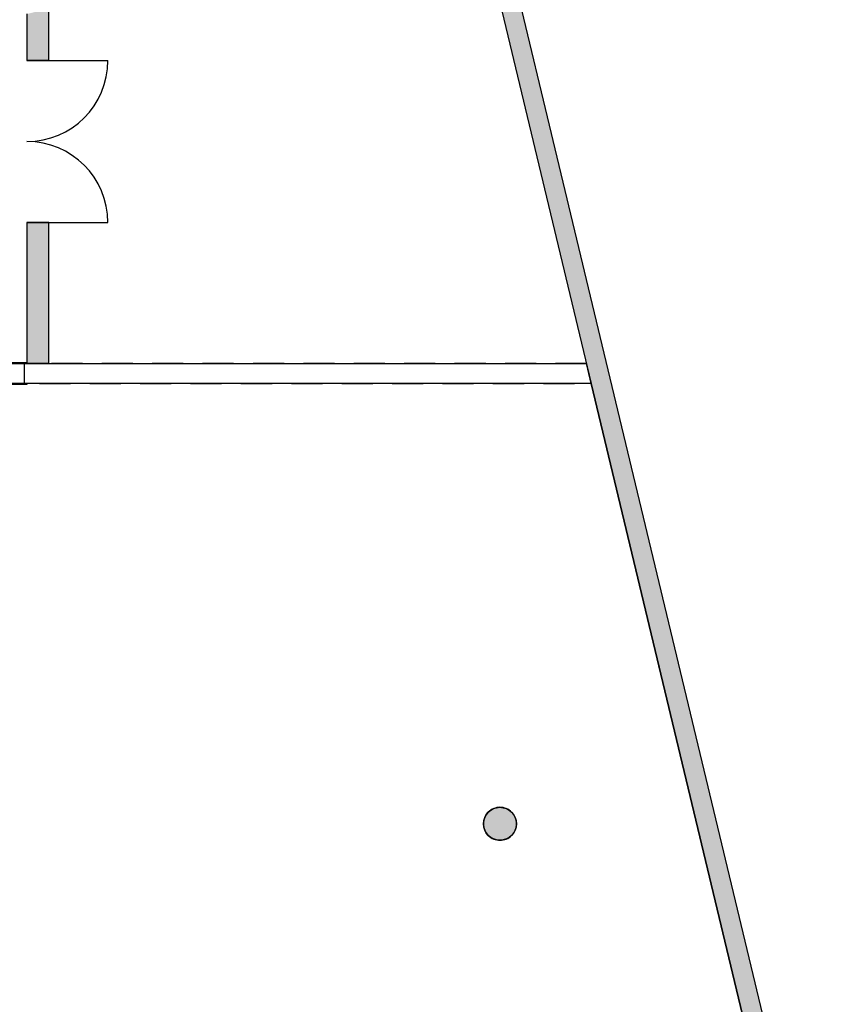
# Model space of a CAD drawing. Extents: x -24342 to 73038, y -9656 to 30949.
# Tile 82 of 170: x 7862 to 8611, y -1103 to -207. Entities that reach past the tile are written whole.
import ezdxf

# ---------------------------------------------------------------- set-up
doc = ezdxf.new("R2010")
doc.units = 0
doc.linetypes.add('21.0032_xref_rdc_02_pro$0$Tirets', pattern=[458.610928, 282.222247, -176.388681])
doc.linetypes.add('ACAD_ISO12W100', pattern=[21, 12, -3, 0, -3, 0, -3])
for name, color, linetype in [('0_XREF', 250, 'Continuous'), ('21.0032_xref_rdc_02_pro$0$A-AREA-____-OTLN.Modèle IFC', 251, 'Continuous'), ('21.0032_xref_rdc_02_pro$0$A-DOOR-____-OTLN.Modèle IFC', 251, 'Continuous'), ('21.0032_xref_rdc_02_pro$0$A-WALL-____-OTLN.Modèle IFC', 251, 'Continuous'), ('21.0032_xref_rdc_02_pro$0$Portes ARCHICAD', 251, 'Continuous'), ('21.0032_xref_rdc_02_pro$0$S-COLS-____-OTLN.Modèle IFC', 251, 'Continuous')]:
    doc.layers.add(name, color=color, linetype=linetype)

# ---------------------------------------------------------------- blocks, each defined once
blk = doc.blocks.new('21.0032_xref_rdc_02_pro$0$Mur_69_1', base_point=(80394.6, 9301.8))
at = {"layer": '21.0032_xref_rdc_02_pro$0$A-WALL-____-OTLN.Modèle IFC', "linetype": 'Continuous'}
blk.add_hatch(color=256, dxfattribs=at).paths.add_polyline_path([(86070.7, -13999.9), (80517.1, 9176.9), (80342, 9135), (85885.6, -13999.9)])
at = {"layer": '21.0032_xref_rdc_02_pro$0$A-WALL-____-OTLN.Modèle IFC', "linetype": 'Continuous', "flags": 128}
for points in [[(86113.8, -14179.9), (80517.1, 9176.9)], [(82779, -1035.2), (85813.7, -13700)]]:
    blk.add_lwpolyline(points, dxfattribs=at)
blk = doc.blocks.new('21.0032_xref_rdc_02_pro$0$Porte (Mur) 68[67]_1')
at = {"layer": '21.0032_xref_rdc_02_pro$0$Portes ARCHICAD', "linetype": 'Continuous'}
for p, q in [((78684.7, -2440), (79422.2, -2440)), ((78684.7, -3915), (79422.2, -3915))]:
    blk.add_line(p, q, dxfattribs=at)
for centre, start, end in [((78684.7, -2440), 270, 0), ((78684.7, -3915), 0, 90)]:
    blk.add_arc(centre, 737.5, start, end, dxfattribs=at)
blk = doc.blocks.new('21.0032_xref_rdc_02_pro$0$Mur_153_1', base_point=(78784.7, -5200))
at = {"layer": '21.0032_xref_rdc_02_pro$0$A-WALL-____-OTLN.Modèle IFC', "linetype": 'Continuous'}
for points in [[(78684.7, -2016.3), (78684.7, -2440), (78884.7, -2440), (78884.7, -1968.4)], [(78884.7, -5200), (78884.7, -3915), (78684.7, -3915), (78684.7, -5200)]]:
    blk.add_hatch(color=256, dxfattribs=at).paths.add_polyline_path(points)
for p, q in [((78884.7, -2440), (78684.7, -2440)), ((78884.7, -3915), (78684.7, -3915))]:
    blk.add_line(p, q, dxfattribs=at)
at = {"layer": '21.0032_xref_rdc_02_pro$0$A-WALL-____-OTLN.Modèle IFC', "linetype": 'Continuous', "flags": 128}
for points in [[(78884.7, -2440), (78884.7, -1968.4)], [(78684.7, -2016.3), (78684.7, -2440)], [(78684.7, -3915), (78684.7, -5200)], [(78884.7, -5200), (78884.7, -3915)], [(78884.7, -5200), (78684.7, -5200)]]:
    blk.add_lwpolyline(points, dxfattribs=at)
at = {"layer": '21.0032_xref_rdc_02_pro$0$Portes ARCHICAD', "linetype": 'Continuous'}
blk.add_blockref('21.0032_xref_rdc_02_pro$0$Porte (Mur) 68[67]_1', (0, 0), dxfattribs=at)
blk = doc.blocks.new('21.0032_xref_rdc_02_pro$0$Mur_192_1', base_point=(66875.1, -5290.1))
at = {"layer": '21.0032_xref_rdc_02_pro$0$A-WALL-____-OTLN.Modèle IFC', "linetype": '21.0032_xref_rdc_02_pro$0$Tirets', "flags": 128}
for points in [[(83777, -5200.1), (69145, -5200.1)], [(83820.1, -5380.1), (83777, -5200.1)], [(66875.1, -5380.1), (83820.1, -5380.1)]]:
    blk.add_lwpolyline(points, dxfattribs=at)
blk = doc.blocks.new('21.0032_xref_rdc_02_pro$0$Poteau_17_1', base_point=(82990, -9390))
at = {"layer": '21.0032_xref_rdc_02_pro$0$S-COLS-____-OTLN.Modèle IFC', "linetype": 'Continuous'}
blk.add_hatch(color=256, dxfattribs=at).paths.add_polyline_path([(82840, -9390, 0.414214), (82990, -9540, 0.414214), (83140, -9390, 0.414214), (82990, -9240, 0.414214)])
at = {"layer": '21.0032_xref_rdc_02_pro$0$S-COLS-____-OTLN.Modèle IFC', "linetype": 'Continuous', "flags": 128}
blk.add_lwpolyline([(82840, -9390, 0.414214), (82990, -9540, 0.414214), (83140, -9390, 0.414214), (82990, -9240, 0.414214)], format="xyb", close=True, dxfattribs=at)
blk = doc.blocks.new('21.0032_xref_rdc_02_pro$0$Mur 9[39]_1', base_point=(65235, -5290))
at = {"layer": '21.0032_xref_rdc_02_pro$0$A-WALL-____-OTLN.Modèle IFC', "linetype": 'Continuous'}
for p, q in [((69145, -5200), (78684.7, -5200)), ((78684.7, -5200), (78884.7, -5200)), ((78884.7, -5200), (83777, -5200)), ((83820.1, -5380), (83777, -5200)), ((83820.1, -5380), (77040, -5380))]:
    blk.add_line(p, q, dxfattribs=at)
blk = doc.blocks.new('21.0032_xref_rdc_02_pro$0$Elément Modèle 7[41]_1', base_point=(77184.7, -5380))
at = {"layer": '21.0032_xref_rdc_02_pro$0$A-DOOR-____-OTLN.Modèle IFC', "linetype": 'Continuous'}
for p, q in [((77159.7, -5200), (77159.7, -5190)), ((77159.7, -5190), (78684.7, -5190)), ((77939.6, -5158), (77939.6, -5154)), ((77987.2, -5154), (77939.6, -5154)), ((77939.6, -5162.1), (77939.6, -5158)), ((77939.6, -5166), (77939.6, -5162.1)), ((77980.9, -5166), (77939.6, -5166)), ((78022.2, -5166), (77980.9, -5166)), ((78027.1, -5154), (77987.2, -5154)), ((78033.7, -5177.5), (78022.2, -5166)), ((78045.7, -5172.5), (78027.1, -5154)), ((78033.7, -5190), (78033.7, -5177.5)), ((78045.7, -5190), (78045.7, -5172.5)), ((78684.7, -5190), (78684.7, -5200)), ((78684.7, -5200), (77159.7, -5200)), ((77184.7, -5380), (77184.7, -5200)), ((78659.7, -5200), (78659.7, -5380)), ((77159.7, -5380), (78684.7, -5380)), ((77159.7, -5390), (77159.7, -5380)), ((78684.7, -5390), (77159.7, -5390)), ((78684.7, -5380), (78684.7, -5390))]:
    blk.add_line(p, q, dxfattribs=at)
blk = doc.blocks.new('21.0032_xref_rdc_02_pro')
at = {"layer": '21.0032_xref_rdc_02_pro$0$A-AREA-____-OTLN.Modèle IFC', "linetype": 'Continuous', "flags": 128}
blk.add_lwpolyline([(7704, -953.14), (7704, -1382), (7739, -1382), (7739, -1400), (8259.01, -1400), (8259.01, -1381.99), (8339, -1381.99), (8339, -1399.99), (8563.37, -1399.99), (8563.37, -1370), (8581.37, -1370), (8382.01, -538), (7704, -538), (7704, -924.86)], close=True, dxfattribs=at)
blk.add_lwpolyline([(8284, -939, -1), (8314, -939, -1)], format="xyb", close=True, dxfattribs=at)
at = {"layer": '21.0032_xref_rdc_02_pro$0$A-DOOR-____-OTLN.Modèle IFC', "linetype": 'Continuous', "xscale": 0.1, "yscale": 0.1, "zscale": 0.1}
blk.add_blockref('21.0032_xref_rdc_02_pro$0$Elément Modèle 7[41]_1', (7718.47, -538), dxfattribs=at)
at = {"layer": '21.0032_xref_rdc_02_pro$0$A-WALL-____-OTLN.Modèle IFC', "xscale": 0.1, "yscale": 0.1, "zscale": 0.1}
for name, p in [('21.0032_xref_rdc_02_pro$0$Mur_69_1', (8039.46, 930.18)), ('21.0032_xref_rdc_02_pro$0$Mur_153_1', (7878.47, -520)), ('21.0032_xref_rdc_02_pro$0$Mur_192_1', (6687.51, -529.01))]:
    blk.add_blockref(name, p, dxfattribs=at)
at = {"layer": '21.0032_xref_rdc_02_pro$0$A-WALL-____-OTLN.Modèle IFC', "linetype": 'Continuous', "xscale": 0.1, "yscale": 0.1, "zscale": 0.1}
blk.add_blockref('21.0032_xref_rdc_02_pro$0$Mur 9[39]_1', (6523.5, -529), dxfattribs=at)
at = {"layer": '21.0032_xref_rdc_02_pro$0$S-COLS-____-OTLN.Modèle IFC', "xscale": 0.1, "yscale": 0.1, "zscale": 0.1}
blk.add_blockref('21.0032_xref_rdc_02_pro$0$Poteau_17_1', (8299, -939), dxfattribs=at)

msp = doc.modelspace()

# ---------------------------------------------------------------- block references
at = {"layer": '0_XREF', "linetype": 'ACAD_ISO12W100'}
msp.add_blockref('21.0032_xref_rdc_02_pro', (0, 0), dxfattribs=at)

doc.saveas('drawing.dxf')
